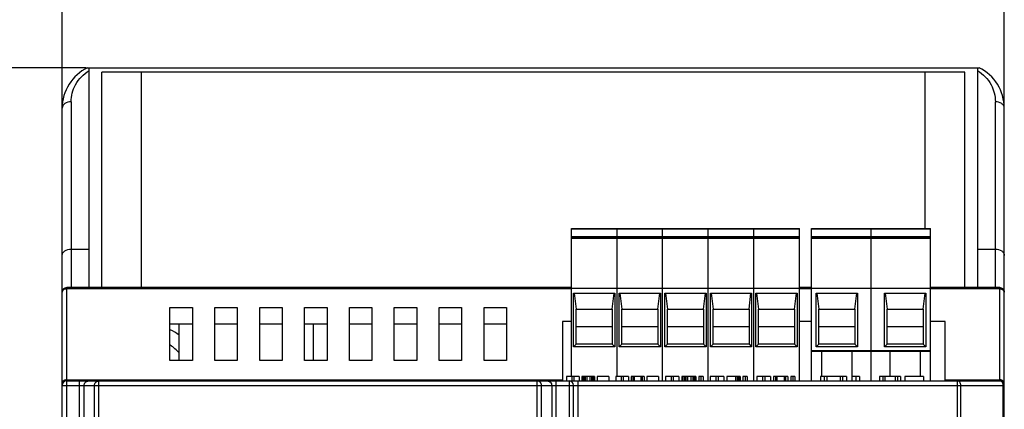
# Model space of a CAD drawing. Header units: millimetres. Extents: x -2787 to 4673, y -54 to 2046.
# Tile 36 of 124: x -1297 to -1187, y 785 to 828. Entities that reach past the tile are written whole.
import ezdxf

# ---------------------------------------------------------------- set-up
doc = ezdxf.new("R2010")
doc.units = ezdxf.units.MM
doc.header["$LTSCALE"] = 81.675
doc.header["$PDMODE"] = 3
doc.header["$PDSIZE"] = 0.3125
doc.layers.get('0').update_dxf_attribs({"linetype": 'CONTINUOUS'})
doc.layers.get('DEFPOINTS').update_dxf_attribs({"linetype": 'CONTINUOUS'})
doc.styles.get("Standard").update_dxf_attribs({"font": 'SIMPLEX.SHX', "width": 0.8})
doc.dimstyles.new('DIMSTYLE_1', dxfattribs={"dimtxt": 17.5, "dimasz": 0.9375, "dimexe": 0.125, "dimexo": 0.0625, "dimgap": 1.75, "dimtad": 0, "dimtih": 1, "dimtoh": 1, "dimdsep": 46, "dimtxsty": 'Standard', "dimblk": '_FILLED', "dimblk1": '_FILLED', "dimblk2": '_FILLED', "dimcen": 0.09, "dimazin": 2, "dimtfac": 1, "dimtofl": 0, "dimtmove": 0, "dimatfit": 3, "dimldrblk": '_FILLED', "dimfxl": 1, "dimtolj": 1, "dimarcsym": 0})

# ---------------------------------------------------------------- blocks, each defined once
blk = doc.blocks.new('_FILLED')
at = {"color": 0, "linetype": 'ByBlock'}
blk.add_solid([(0, 0), (-1, 0.17), (-1, -0.17)], dxfattribs=at)
blk = doc.blocks.new('*D27')
at = {"color": 0, "lineweight": -2, "transparency": 16777216}
for p, q in [((-1289.68, 822.72), (-1348.86, 822.72)), ((-1348.74, 821.78), (-1348.74, 693.53)), ((-1348.74, 573.66), (-1348.74, 666.69)), ((-1276.43, 572.72), (-1348.86, 572.72))]:
    blk.add_line(p, q, dxfattribs=at)
at = {"layer": 'DEFPOINTS', "color": 0, "transparency": 16777216}
for p in [(-1289.62, 822.72), (-1348.74, 572.72), (-1276.37, 572.72)]:
    blk.add_point(p, dxfattribs=at)
at = {"color": 0, "lineweight": -2, "transparency": 16777216, "xscale": 0.9375, "yscale": 0.9375, "zscale": 0.9375}
for p, rotation in [((-1348.74, 822.72), 90), ((-1348.74, 572.72), 270)]:
    blk.add_blockref('_FILLED', p, dxfattribs=dict(at, rotation=rotation))
at = {"color": 0, "transparency": 16777216, "insert": (-1348.74, 691.78), "char_height": 17.5, "width": 42, "attachment_point": 2, "line_spacing_factor": 0.9}
blk.add_mtext('\\A1;250', dxfattribs=at)
blk = doc.blocks.new('*D28')
at = {"color": 0, "lineweight": -2, "transparency": 16777216}
for p, q in [((-1292.37, 802.12), (-1292.37, 876.55)), ((-1291.43, 876.42), (-1262.9, 876.42)), ((-1188.31, 876.42), (-1226.06, 876.42)), ((-1187.37, 818.53), (-1187.37, 876.55))]:
    blk.add_line(p, q, dxfattribs=at)
at = {"layer": 'DEFPOINTS', "color": 0, "transparency": 16777216}
for p in [(-1187.37, 876.42), (-1187.37, 818.47), (-1292.37, 802.06)]:
    blk.add_point(p, dxfattribs=at)
at = {"color": 0, "lineweight": -2, "transparency": 16777216, "xscale": 0.9375, "yscale": 0.9375, "zscale": 0.9375, "rotation": 180}
blk.add_blockref('_FILLED', (-1292.37, 876.42), dxfattribs=at)
at = {"color": 0, "lineweight": -2, "transparency": 16777216, "xscale": 0.9375, "yscale": 0.9375, "zscale": 0.9375}
blk.add_blockref('_FILLED', (-1187.37, 876.42), dxfattribs=at)
at = {"color": 0, "transparency": 16777216, "insert": (-1244.48, 888.09), "char_height": 17.5, "width": 42, "attachment_point": 2, "line_spacing_factor": 0.9}
blk.add_mtext('\\A1;105', dxfattribs=at)

msp = doc.modelspace()

# ---------------------------------------------------------------- linework, layer by layer
at = {"color": 3}
for p, q in [((-1289.548, 822.719), (-1190.189, 822.719)), ((-1289.368, 798.219), (-1289.368, 822.719)), ((-1287.959, 798.219), (-1287.959, 822.219)), ((-1191.778, 822.219), (-1287.959, 822.219)), ((-1283.559, 822.219), (-1283.559, 798.219)), ((-1196.178, 804.819), (-1196.178, 822.219)), ((-1191.778, 798.219), (-1191.778, 822.219)), ((-1190.368, 822.719), (-1190.368, 798.219)), ((-1291.368, 818.932), (-1291.368, 798.219)), ((-1188.368, 798.219), (-1188.368, 818.932)), ((-1292.368, 577.219), (-1292.368, 818.219)), ((-1187.368, 577.219), (-1187.368, 818.219)), ((-1235.608, 788.329), (-1235.608, 804.819)), ((-1235.608, 804.819), (-1210.208, 804.819)), ((-1210.208, 804.719), (-1235.608, 804.719)), ((-1230.528, 788.329), (-1230.528, 804.819)), ((-1225.448, 787.829), (-1225.448, 804.819)), ((-1220.368, 787.829), (-1220.368, 804.819)), ((-1215.288, 787.829), (-1215.288, 804.819)), ((-1210.208, 787.829), (-1210.208, 804.819)), ((-1208.841, 787.829), (-1208.841, 804.819)), ((-1208.841, 804.819), (-1195.601, 804.819)), ((-1195.601, 804.719), (-1208.841, 804.719)), ((-1202.221, 787.829), (-1202.221, 804.819)), ((-1195.601, 787.829), (-1195.601, 804.819)), ((-1235.608, 803.919), (-1210.208, 803.919)), ((-1210.208, 803.819), (-1235.608, 803.819)), ((-1210.208, 803.686), (-1235.608, 803.686)), ((-1208.841, 803.919), (-1195.601, 803.919)), ((-1195.601, 803.819), (-1208.841, 803.819)), ((-1195.601, 803.686), (-1208.841, 803.686)), ((-1291.368, 802.524), (-1289.368, 802.524)), ((-1190.368, 802.524), (-1188.368, 802.524)), ((-1291.868, 597.219), (-1291.868, 798.219)), ((-1235.608, 798.219), (-1291.868, 798.219)), ((-1235.608, 798.097), (-1291.868, 798.097)), ((-1210.208, 798.119), (-1235.608, 798.119)), ((-1208.841, 798.219), (-1210.208, 798.219)), ((-1208.841, 798.097), (-1210.208, 798.097)), ((-1195.601, 798.119), (-1208.841, 798.119)), ((-1187.868, 798.219), (-1195.601, 798.219)), ((-1187.868, 798.097), (-1195.601, 798.097)), ((-1187.868, 787.829), (-1187.868, 798.219)), ((-1235.368, 791.619), (-1235.368, 797.619)), ((-1235.368, 797.619), (-1230.768, 797.619)), ((-1235.295, 797.619), (-1235.074, 795.819)), ((-1231.063, 795.819), (-1230.842, 797.619)), ((-1230.768, 797.619), (-1230.768, 791.619)), ((-1230.288, 791.619), (-1230.288, 797.619)), ((-1230.288, 797.619), (-1225.688, 797.619)), ((-1230.215, 797.619), (-1229.994, 795.819)), ((-1225.983, 795.819), (-1225.762, 797.619)), ((-1225.688, 797.619), (-1225.688, 791.619)), ((-1225.208, 791.619), (-1225.208, 797.619)), ((-1225.208, 797.619), (-1220.608, 797.619)), ((-1225.135, 797.619), (-1224.914, 795.819)), ((-1220.903, 795.819), (-1220.682, 797.619)), ((-1220.608, 797.619), (-1220.608, 791.619)), ((-1220.128, 791.619), (-1220.128, 797.619)), ((-1220.128, 797.619), (-1215.528, 797.619)), ((-1220.055, 797.619), (-1219.834, 795.819)), ((-1215.823, 795.819), (-1215.602, 797.619)), ((-1215.528, 797.619), (-1215.528, 791.619)), ((-1215.048, 791.619), (-1215.048, 797.619)), ((-1215.048, 797.619), (-1210.448, 797.619)), ((-1214.975, 797.619), (-1214.754, 795.819)), ((-1210.743, 795.819), (-1210.522, 797.619)), ((-1210.448, 797.619), (-1210.448, 791.619)), ((-1208.331, 791.619), (-1208.331, 797.619)), ((-1208.331, 797.619), (-1203.731, 797.619)), ((-1208.257, 797.619), (-1208.036, 795.819)), ((-1204.025, 795.819), (-1203.804, 797.619)), ((-1203.731, 797.619), (-1203.731, 791.619)), ((-1200.711, 791.619), (-1200.711, 797.619)), ((-1200.711, 797.619), (-1196.111, 797.619)), ((-1200.637, 797.619), (-1200.416, 795.819)), ((-1196.405, 795.819), (-1196.184, 797.619)), ((-1196.111, 797.619), (-1196.111, 791.619)), ((-1280.355, 790.12), (-1280.355, 796.011)), ((-1280.355, 796.011), (-1277.855, 796.011)), ((-1277.855, 796.011), (-1277.855, 790.12)), ((-1275.355, 790.12), (-1275.355, 796.011)), ((-1275.355, 796.011), (-1272.855, 796.011)), ((-1272.855, 796.011), (-1272.855, 790.12)), ((-1270.355, 790.12), (-1270.355, 796.011)), ((-1270.355, 796.011), (-1267.855, 796.011)), ((-1267.855, 796.011), (-1267.855, 790.12)), ((-1265.355, 790.12), (-1265.355, 796.011)), ((-1265.355, 796.011), (-1262.855, 796.011)), ((-1262.855, 796.011), (-1262.855, 790.12)), ((-1260.355, 790.12), (-1260.355, 796.011)), ((-1260.355, 796.011), (-1257.855, 796.011)), ((-1257.855, 796.011), (-1257.855, 790.12)), ((-1255.355, 790.12), (-1255.355, 796.011)), ((-1255.355, 796.011), (-1252.855, 796.011)), ((-1252.855, 796.011), (-1252.855, 790.12)), ((-1250.355, 790.12), (-1250.355, 796.011)), ((-1250.355, 796.011), (-1247.855, 796.011)), ((-1247.855, 796.011), (-1247.855, 790.12)), ((-1245.355, 790.12), (-1245.355, 796.011)), ((-1245.355, 796.011), (-1242.855, 796.011)), ((-1242.855, 796.011), (-1242.855, 790.12)), ((-1235.074, 791.914), (-1235.074, 795.819)), ((-1235.074, 795.819), (-1231.063, 795.819)), ((-1231.063, 795.819), (-1231.063, 791.914)), ((-1229.994, 791.914), (-1229.994, 795.819)), ((-1229.994, 795.819), (-1225.983, 795.819)), ((-1225.983, 795.819), (-1225.983, 791.914)), ((-1224.914, 791.914), (-1224.914, 795.819)), ((-1224.914, 795.819), (-1220.903, 795.819)), ((-1220.903, 795.819), (-1220.903, 791.914)), ((-1219.834, 791.914), (-1219.834, 795.819)), ((-1219.834, 795.819), (-1215.823, 795.819)), ((-1215.823, 795.819), (-1215.823, 791.914)), ((-1214.754, 791.914), (-1214.754, 795.819)), ((-1214.754, 795.819), (-1210.743, 795.819)), ((-1210.743, 795.819), (-1210.743, 791.914)), ((-1208.036, 791.914), (-1208.036, 795.819)), ((-1208.036, 795.819), (-1204.025, 795.819)), ((-1204.025, 795.819), (-1204.025, 791.914)), ((-1200.416, 791.914), (-1200.416, 795.819)), ((-1200.416, 795.819), (-1196.405, 795.819)), ((-1196.405, 795.819), (-1196.405, 791.914)), ((-1280.355, 794.197), (-1277.855, 794.197)), ((-1279.368, 794.197), (-1279.368, 790.12)), ((-1275.355, 794.197), (-1272.855, 794.197)), ((-1270.355, 794.197), (-1267.855, 794.197)), ((-1265.355, 794.197), (-1262.855, 794.197)), ((-1264.368, 790.12), (-1264.368, 794.197)), ((-1260.355, 794.197), (-1257.855, 794.197)), ((-1255.355, 794.197), (-1252.855, 794.197)), ((-1250.355, 794.197), (-1247.855, 794.197)), ((-1245.355, 794.197), (-1242.855, 794.197)), ((-1236.608, 794.444), (-1236.608, 787.829)), ((-1235.608, 794.444), (-1236.608, 794.444)), ((-1231.063, 793.866), (-1235.074, 793.866)), ((-1225.983, 793.866), (-1229.994, 793.866)), ((-1220.903, 793.866), (-1224.914, 793.866)), ((-1215.823, 793.866), (-1219.834, 793.866)), ((-1210.743, 793.866), (-1214.754, 793.866)), ((-1208.841, 794.444), (-1210.208, 794.444)), ((-1204.025, 793.866), (-1208.036, 793.866)), ((-1196.405, 793.866), (-1200.416, 793.866)), ((-1193.968, 794.444), (-1195.601, 794.444)), ((-1193.968, 787.829), (-1193.968, 794.444)), ((-1235.074, 791.914), (-1235.368, 791.619)), ((-1230.768, 791.619), (-1235.368, 791.619)), ((-1231.063, 791.914), (-1235.074, 791.914)), ((-1231.063, 791.914), (-1230.768, 791.619)), ((-1229.994, 791.914), (-1230.288, 791.619)), ((-1225.688, 791.619), (-1230.288, 791.619)), ((-1225.983, 791.914), (-1229.994, 791.914)), ((-1225.983, 791.914), (-1225.688, 791.619)), ((-1224.914, 791.914), (-1225.208, 791.619)), ((-1220.608, 791.619), (-1225.208, 791.619)), ((-1220.903, 791.914), (-1224.914, 791.914)), ((-1220.903, 791.914), (-1220.608, 791.619)), ((-1219.834, 791.914), (-1220.128, 791.619)), ((-1215.528, 791.619), (-1220.128, 791.619)), ((-1215.823, 791.914), (-1219.834, 791.914)), ((-1215.823, 791.914), (-1215.528, 791.619)), ((-1214.754, 791.914), (-1215.048, 791.619)), ((-1210.448, 791.619), (-1215.048, 791.619)), ((-1210.743, 791.914), (-1214.754, 791.914)), ((-1210.743, 791.914), (-1210.448, 791.619)), ((-1208.841, 791.219), (-1195.601, 791.219)), ((-1208.036, 791.914), (-1208.331, 791.619)), ((-1203.731, 791.619), (-1208.331, 791.619)), ((-1204.025, 791.914), (-1208.036, 791.914)), ((-1204.025, 791.914), (-1203.731, 791.619)), ((-1200.416, 791.914), (-1200.711, 791.619)), ((-1196.111, 791.619), (-1200.711, 791.619)), ((-1196.405, 791.914), (-1200.416, 791.914)), ((-1196.405, 791.914), (-1196.111, 791.619)), ((-1277.855, 790.12), (-1280.355, 790.12)), ((-1272.855, 790.12), (-1275.355, 790.12)), ((-1267.855, 790.12), (-1270.355, 790.12)), ((-1262.855, 790.12), (-1265.355, 790.12)), ((-1257.855, 790.12), (-1260.355, 790.12)), ((-1252.855, 790.12), (-1255.355, 790.12)), ((-1247.855, 790.12), (-1250.355, 790.12)), ((-1242.855, 790.12), (-1245.355, 790.12)), ((-1195.601, 791.119), (-1208.841, 791.119)), ((-1207.692, 788.329), (-1207.692, 791.119)), ((-1204.369, 791.119), (-1204.369, 788.329)), ((-1200.072, 788.329), (-1200.072, 791.119)), ((-1196.749, 791.119), (-1196.749, 788.329)), ((-1291.868, 787.951), (-1236.608, 787.951)), ((-1236.148, 788.329), (-1236.148, 787.829)), ((-1234.763, 788.329), (-1236.148, 788.329)), ((-1235.565, 788.329), (-1235.565, 787.829)), ((-1235.346, 788.329), (-1235.346, 787.829)), ((-1234.763, 788.329), (-1234.763, 787.829)), ((-1234.471, 788.329), (-1234.471, 787.829)), ((-1233.05, 788.329), (-1234.471, 788.329)), ((-1234.435, 788.329), (-1234.435, 787.829)), ((-1234.362, 788.329), (-1234.362, 787.829)), ((-1234.216, 788.329), (-1234.216, 787.829)), ((-1234.07, 788.329), (-1234.07, 787.829)), ((-1233.888, 788.329), (-1233.888, 787.829)), ((-1233.56, 788.329), (-1233.56, 787.829)), ((-1233.378, 788.329), (-1233.378, 787.829)), ((-1233.232, 788.329), (-1233.232, 787.829)), ((-1233.086, 788.329), (-1233.086, 787.829)), ((-1233.05, 788.329), (-1233.05, 787.829)), ((-1232.758, 788.329), (-1232.758, 787.829)), ((-1231.445, 788.329), (-1232.758, 788.329)), ((-1231.445, 788.329), (-1231.445, 787.829)), ((-1230.648, 788.329), (-1230.648, 787.829)), ((-1229.263, 788.329), (-1230.648, 788.329)), ((-1230.065, 788.329), (-1230.065, 787.829)), ((-1229.846, 788.329), (-1229.846, 787.829)), ((-1229.263, 788.329), (-1229.263, 787.829)), ((-1228.971, 788.329), (-1228.971, 787.829)), ((-1227.513, 788.329), (-1228.971, 788.329)), ((-1228.753, 788.329), (-1228.753, 787.829)), ((-1228.607, 788.329), (-1228.607, 787.829)), ((-1227.878, 788.329), (-1227.878, 787.829)), ((-1227.732, 788.329), (-1227.732, 787.829)), ((-1227.513, 788.329), (-1227.513, 787.829)), ((-1227.221, 788.329), (-1227.221, 787.829)), ((-1225.909, 788.329), (-1227.221, 788.329)), ((-1225.909, 788.329), (-1225.909, 787.829)), ((-1225.148, 788.329), (-1225.148, 787.829)), ((-1223.625, 788.329), (-1225.148, 788.329)), ((-1224.507, 788.329), (-1224.507, 787.829)), ((-1224.266, 788.329), (-1224.266, 787.829)), ((-1223.625, 788.329), (-1223.625, 787.829)), ((-1223.304, 788.329), (-1223.304, 787.829)), ((-1221.74, 788.329), (-1223.304, 788.329)), ((-1223.264, 788.329), (-1223.264, 787.829)), ((-1223.183, 788.329), (-1223.183, 787.829)), ((-1223.023, 788.329), (-1223.023, 787.829)), ((-1222.863, 788.329), (-1222.863, 787.829)), ((-1222.662, 788.329), (-1222.662, 787.829)), ((-1222.301, 788.329), (-1222.301, 787.829)), ((-1222.101, 788.329), (-1222.101, 787.829)), ((-1221.94, 788.329), (-1221.94, 787.829)), ((-1221.78, 788.329), (-1221.78, 787.829)), ((-1221.74, 788.329), (-1221.74, 787.829)), ((-1221.419, 788.329), (-1221.419, 787.829)), ((-1220.938, 788.329), (-1221.419, 788.329)), ((-1221.178, 788.329), (-1221.178, 787.829)), ((-1220.938, 788.329), (-1220.938, 787.829)), ((-1220.148, 788.329), (-1220.148, 787.829)), ((-1218.625, 788.329), (-1220.148, 788.329)), ((-1219.507, 788.329), (-1219.507, 787.829)), ((-1219.266, 788.329), (-1219.266, 787.829)), ((-1218.625, 788.329), (-1218.625, 787.829)), ((-1218.304, 788.329), (-1218.304, 787.829)), ((-1216.82, 788.329), (-1218.304, 788.329)), ((-1217.341, 788.329), (-1217.341, 787.829)), ((-1217.141, 788.329), (-1217.141, 787.829)), ((-1216.98, 788.329), (-1216.98, 787.829)), ((-1216.86, 788.329), (-1216.86, 787.829)), ((-1216.82, 788.329), (-1216.82, 787.829)), ((-1216.499, 788.329), (-1216.499, 787.829)), ((-1216.018, 788.329), (-1216.499, 788.329)), ((-1216.258, 788.329), (-1216.258, 787.829)), ((-1216.018, 788.329), (-1216.018, 787.829)), ((-1214.948, 788.329), (-1214.948, 787.829)), ((-1213.425, 788.329), (-1214.948, 788.329)), ((-1214.307, 788.329), (-1214.307, 787.829)), ((-1214.066, 788.329), (-1214.066, 787.829)), ((-1213.425, 788.329), (-1213.425, 787.829)), ((-1213.104, 788.329), (-1213.104, 787.829)), ((-1211.5, 788.329), (-1213.104, 788.329)), ((-1212.863, 788.329), (-1212.863, 787.829)), ((-1212.703, 788.329), (-1212.703, 787.829)), ((-1211.901, 788.329), (-1211.901, 787.829)), ((-1211.74, 788.329), (-1211.74, 787.829)), ((-1211.5, 788.329), (-1211.5, 787.829)), ((-1211.179, 788.329), (-1211.179, 787.829)), ((-1210.697, 788.329), (-1211.179, 788.329)), ((-1210.938, 788.329), (-1210.938, 787.829)), ((-1210.697, 788.329), (-1210.697, 787.829)), ((-1207.868, 788.329), (-1207.868, 787.829)), ((-1204.952, 788.329), (-1207.868, 788.329)), ((-1207.431, 788.329), (-1207.431, 787.829)), ((-1207.139, 788.329), (-1207.139, 787.829)), ((-1205.681, 788.329), (-1205.681, 787.829)), ((-1205.389, 788.329), (-1205.389, 787.829)), ((-1204.952, 788.329), (-1204.952, 787.829)), ((-1204.368, 788.329), (-1204.368, 787.829)), ((-1203.493, 788.329), (-1204.368, 788.329)), ((-1203.931, 788.329), (-1203.931, 787.829)), ((-1203.493, 788.329), (-1203.493, 787.829)), ((-1201.268, 788.329), (-1201.268, 787.829)), ((-1198.935, 788.329), (-1201.268, 788.329)), ((-1200.918, 788.329), (-1200.918, 787.829)), ((-1200.685, 788.329), (-1200.685, 787.829)), ((-1199.518, 788.329), (-1199.518, 787.829)), ((-1199.285, 788.329), (-1199.285, 787.829)), ((-1198.935, 788.329), (-1198.935, 787.829)), ((-1198.468, 788.329), (-1198.468, 787.829)), ((-1196.368, 788.329), (-1198.468, 788.329)), ((-1196.368, 788.329), (-1196.368, 787.829)), ((-1193.968, 787.951), (-1187.868, 787.951)), ((-1292.368, 787.329), (-1187.368, 787.329)), ((-1291.868, 787.829), (-1187.868, 787.829)), ((-1290.427, 750.195), (-1290.427, 787.329)), ((-1289.929, 750.579), (-1289.929, 787.329)), ((-1288.784, 716.638), (-1288.784, 787.329)), ((-1288.285, 716.14), (-1288.285, 787.829)), ((-1239.451, 716.34), (-1239.451, 787.829)), ((-1238.953, 716.838), (-1238.953, 787.329)), ((-1237.808, 787.329), (-1237.808, 750.579)), ((-1237.31, 750.195), (-1237.31, 787.829)), ((-1235.868, 787.829), (-1235.868, 750.579)), ((-1235.368, 608.109), (-1235.368, 787.329)), ((-1234.868, 607.609), (-1234.868, 787.829)), ((-1192.576, 607.609), (-1192.576, 787.829)), ((-1192.222, 608.109), (-1192.222, 787.329)), ((-1187.515, 787.329), (-1187.515, 608.109))]:
    msp.add_line(p, q, dxfattribs=at)
for centre, radius, start, end in [((-1287.368, 818.219), 5, 115.84166, 180), ((-1192.368, 818.219), 5, 0, 64.15773), ((-1291.868, 797.719), 0.5, 90, 180), ((-1187.868, 797.719), 0.5, 0, 90), ((-1283.368, 787.219), 7, 54.84766, 64.35037), ((-1283.368, 787.219), 5.5, 42.76009, 56.39242), ((-1291.868, 787.329), 0.5, 90, 180), ((-1235.868, 787.329), 0.5, 0, 90), ((-1187.868, 787.329), 0.5, 0, 90)]:
    msp.add_arc(centre, radius, start, end, dxfattribs=at)
for points, knots in [([(-1291.368, 818.932), (-1291.368, 819.584), (-1291.022, 820.985), (-1289.999, 822.032), (-1289.369, 822.396)], [0, 0, 0, 0, 0.4726119, 1, 1, 1, 1]), ([(-1190.368, 822.396), (-1189.738, 822.032), (-1188.715, 820.986), (-1188.368, 819.585), (-1188.368, 818.932)], [0, 0, 0, 0, 0.5273103, 1, 1, 1, 1]), ([(-1291.368, 818.932), (-1291.614, 818.932), (-1291.988, 818.839), (-1292.31, 818.512), (-1292.368, 818.31), (-1292.368, 818.219)], [0, 0, 0, 0, 0.5511942, 0.7968919, 1, 1, 1, 1]), ([(-1187.368, 818.219), (-1187.368, 818.31), (-1187.426, 818.512), (-1187.749, 818.839), (-1188.123, 818.932), (-1188.368, 818.932)], [0, 0, 0, 0, 0.2031088, 0.4488071, 1, 1, 1, 1]), ([(-1292.368, 801.81), (-1292.368, 801.905), (-1292.308, 802.108), (-1291.984, 802.431), (-1291.614, 802.524), (-1291.368, 802.524)], [0, 0, 0, 0, 0.2117849, 0.4487901, 1, 1, 1, 1]), ([(-1188.368, 802.524), (-1188.123, 802.524), (-1187.753, 802.431), (-1187.429, 802.108), (-1187.368, 801.905), (-1187.368, 801.81)], [0, 0, 0, 0, 0.5512099, 0.7882151, 1, 1, 1, 1]), ([(-1292.368, 797.719), (-1292.368, 797.821), (-1292.228, 798.041), (-1291.992, 798.097), (-1291.868, 798.097)], [0, 0, 0, 0, 0.4513066, 1, 1, 1, 1]), ([(-1187.678, 798.069), (-1187.594, 798.042), (-1187.442, 797.96), (-1187.368, 797.795), (-1187.368, 797.719)], [0, 0, 0, 0, 0.5385034, 1, 1, 1, 1]), ([(-1292.06, 787.922), (-1292.089, 787.913), (-1292.196, 787.871), (-1292.29, 787.791), (-1292.33, 787.718)], [0, 0, 0, 0, 0.271461, 1, 1, 1, 1]), ([(-1187.407, 787.718), (-1187.426, 787.753), (-1187.54, 787.893), (-1187.732, 787.951), (-1187.868, 787.951)], [0, 0, 0, 0, 0.2283405, 1, 1, 1, 1]), ([(-1290.427, 787.329), (-1290.426, 787.448), (-1290.427, 787.578), (-1290.458, 787.829), (-1290.511, 787.829)], [0, 0, 0, 0, 0.6902339, 1, 1, 1, 1]), ([(-1289.929, 787.329), (-1289.929, 787.457), (-1289.823, 787.722), (-1289.558, 787.829), (-1289.43, 787.829)], [0, 0, 0, 0, 0.500674, 1, 1, 1, 1]), ([(-1288.784, 787.329), (-1288.784, 787.457), (-1288.678, 787.722), (-1288.413, 787.829), (-1288.285, 787.829)], [0, 0, 0, 0, 0.5006465, 1, 1, 1, 1]), ([(-1238.953, 787.329), (-1238.953, 787.457), (-1239.059, 787.722), (-1239.324, 787.829), (-1239.451, 787.829)], [0, 0, 0, 0, 0.500674, 1, 1, 1, 1]), ([(-1238.306, 787.829), (-1238.179, 787.829), (-1237.914, 787.722), (-1237.808, 787.457), (-1237.808, 787.329)], [0, 0, 0, 0, 0.499326, 1, 1, 1, 1]), ([(-1192.222, 787.329), (-1192.222, 787.452), (-1192.269, 787.68), (-1192.479, 787.829), (-1192.576, 787.829)], [0, 0, 0, 0, 0.5597675, 1, 1, 1, 1]), ([(-1187.868, 787.829), (-1187.772, 787.829), (-1187.562, 787.68), (-1187.515, 787.452), (-1187.515, 787.329)], [0, 0, 0, 0, 0.440255, 1, 1, 1, 1])]:
    msp.add_open_spline(points, degree=3, knots=knots, dxfattribs=at)
for points in [[(-1187.868, 798.097), (-1187.804, 798.097), (-1187.739, 798.088), (-1187.678, 798.069)], [(-1291.868, 787.951), (-1291.933, 787.951), (-1291.998, 787.942), (-1292.06, 787.922)], [(-1292.33, 787.718), (-1292.354, 787.674), (-1292.368, 787.623), (-1292.368, 787.573)], [(-1187.368, 787.573), (-1187.368, 787.623), (-1187.383, 787.674), (-1187.407, 787.718)]]:
    msp.add_open_spline(points, degree=3, dxfattribs=at)

# ---------------------------------------------------------------- dimensions: what is measured, and where the dimension line sits
at = {"color": 2}
dim = msp.add_linear_dim(base=(-1187.368, 876.422), p1=(-1292.368, 802.06), p2=(-1187.368, 818.469), dimstyle='DIMSTYLE_1', dxfattribs=at)
dim.commit()
dim.dimension.update_dxf_attribs({"geometry": '*D28', "text_midpoint": (-1244.479, 876.422), "dimtype": 160})
dim = msp.add_linear_dim(base=(-1348.736, 572.719), p1=(-1289.618, 822.719), p2=(-1276.368, 572.719), angle=270, dimstyle='DIMSTYLE_1', dxfattribs=at)
dim.commit()
dim.dimension.update_dxf_attribs({"geometry": '*D27', "text_midpoint": (-1348.736, 680.111), "dimtype": 160})

doc.saveas('drawing.dxf')
